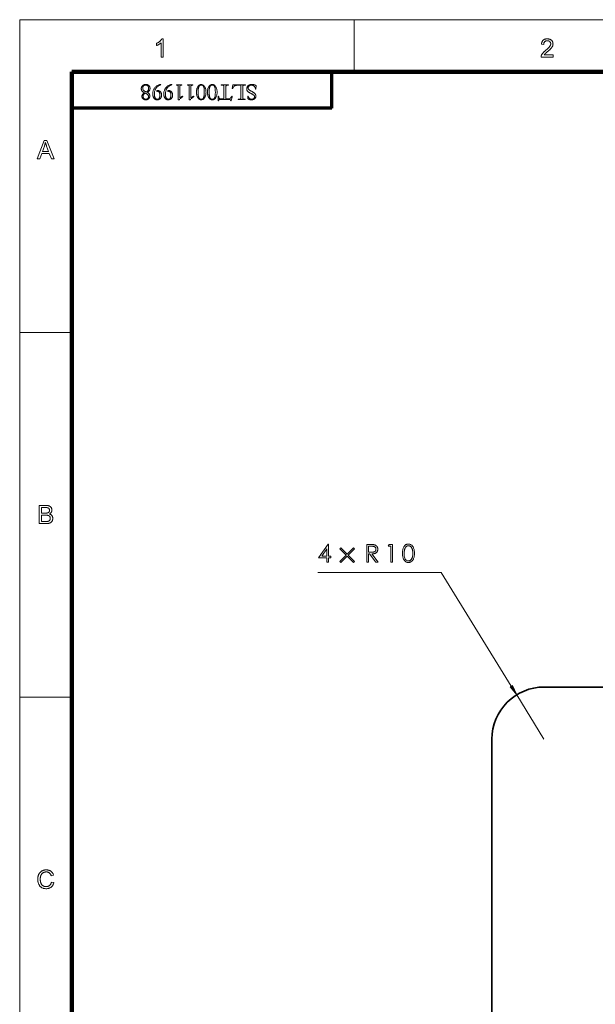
# Model space of a CAD drawing. Extents: x 0 to 1189, y 0 to 841.
# Tile 77 of 132: x 10 to 121, y 642 to 831. Entities that reach past the tile are written whole.
import ezdxf

# ---------------------------------------------------------------- set-up
doc = ezdxf.new("R2010")
doc.units = 0

msp = doc.modelspace()

# ---------------------------------------------------------------- linework, layer by layer
at = {"color": 7, "lineweight": 13}
for p, q in [((10, 831), (1179, 831)), ((10, 831), (10, 10)), ((70, 821.04), (20, 821.04)), ((70, 813.96), (20, 813.96)), ((91.07, 724.8), (67.35, 724.8)), ((104.54, 702.98), (91.07, 724.8))]:
    msp.add_line(p, q, dxfattribs=at)
at = {"color": 7, "lineweight": 13, "ltscale": 0.25}
for p, q in [((74.31, 821), (74.31, 831)), ((20, 770.92), (10, 770.92)), ((20, 700.83), (10, 700.83))]:
    msp.add_line(p, q, dxfattribs=at)
at = {"color": 7, "lineweight": 13, "ltscale": 0.17717}
for p, q in [((20, 813.96), (20, 821.04)), ((70, 813.96), (70, 821.04))]:
    msp.add_line(p, q, dxfattribs=at)
at = {"color": 7, "lineweight": 100}
for p, q in [((1169, 821), (20, 821)), ((20, 821), (20, 20))]:
    msp.add_line(p, q, dxfattribs=at)
at = {"color": 5, "lineweight": 70, "ltscale": 0.175}
msp.add_line((70, 814), (70, 821), dxfattribs=at)
at = {"color": 5, "lineweight": 70}
msp.add_line((70, 814), (20, 814), dxfattribs=at)
at = {"color": 7, "lineweight": 35}
for p, q in [((110.83, 702.78), (430.77, 702.78)), ((100.83, 692.78), (100.83, 258.78))]:
    msp.add_line(p, q, dxfattribs=at)
at = {"color": 7, "lineweight": 13, "ltscale": 0.250002}
msp.add_line((110.83, 692.78), (105.58, 701.29), dxfattribs=at)
at = {"color": 7, "lineweight": 13}
for points in [[(37.62, 823.8), (37.19, 823.8), (37.19, 826.54), (37.16, 826.51), (37.12, 826.48), (37.09, 826.45), (37.05, 826.42), (37.01, 826.4), (36.97, 826.37), (36.92, 826.34), (36.88, 826.31), (36.83, 826.28), (36.78, 826.25), (36.73, 826.22), (36.68, 826.19), (36.63, 826.17), (36.59, 826.14), (36.54, 826.12), (36.5, 826.1), (36.45, 826.08), (36.41, 826.06), (36.37, 826.04), (36.33, 826.03), (36.33, 826.44), (36.4, 826.48), (36.47, 826.51), (36.54, 826.55), (36.6, 826.59), (36.67, 826.63), (36.73, 826.67), (36.79, 826.71), (36.85, 826.76), (36.9, 826.8), (36.96, 826.85), (37.01, 826.9), (37.06, 826.95), (37.11, 826.99), (37.15, 827.04), (37.19, 827.09), (37.23, 827.14), (37.26, 827.18), (37.29, 827.23), (37.32, 827.27), (37.34, 827.32), (37.62, 827.32)], [(112.57, 824.22), (112.57, 823.8), (110.26, 823.8), (110.26, 823.84), (110.26, 823.87), (110.26, 823.9), (110.26, 823.93), (110.27, 823.96), (110.27, 823.99), (110.28, 824.02), (110.29, 824.05), (110.3, 824.07), (110.31, 824.1), (110.33, 824.15), (110.35, 824.2), (110.37, 824.24), (110.39, 824.29), (110.42, 824.34), (110.45, 824.38), (110.48, 824.43), (110.52, 824.48), (110.55, 824.52), (110.59, 824.57), (110.63, 824.62), (110.67, 824.66), (110.72, 824.71), (110.77, 824.76), (110.83, 824.82), (110.89, 824.87), (110.95, 824.92), (111.01, 824.98), (111.08, 825.04), (111.15, 825.1), (111.26, 825.19), (111.37, 825.28), (111.46, 825.36), (111.55, 825.44), (111.63, 825.52), (111.7, 825.59), (111.77, 825.66), (111.83, 825.72), (111.88, 825.78), (111.92, 825.84), (111.96, 825.89), (112, 825.95), (112.03, 826), (112.05, 826.05), (112.07, 826.11), (112.09, 826.16), (112.11, 826.21), (112.12, 826.26), (112.12, 826.31), (112.12, 826.36), (112.12, 826.41), (112.12, 826.46), (112.11, 826.5), (112.09, 826.55), (112.08, 826.59), (112.06, 826.63), (112.03, 826.68), (112.01, 826.71), (111.98, 826.75), (111.94, 826.79), (111.9, 826.82), (111.86, 826.85), (111.82, 826.88), (111.78, 826.9), (111.73, 826.92), (111.68, 826.94), (111.63, 826.95), (111.58, 826.96), (111.52, 826.96), (111.47, 826.96), (111.4, 826.96), (111.35, 826.96), (111.29, 826.95), (111.24, 826.93), (111.19, 826.92), (111.14, 826.9), (111.09, 826.87), (111.05, 826.84), (111.01, 826.81), (110.97, 826.78), (110.93, 826.74), (110.9, 826.7), (110.87, 826.65), (110.85, 826.61), (110.83, 826.56), (110.81, 826.5), (110.8, 826.45), (110.79, 826.39), (110.78, 826.33), (110.78, 826.26), (110.34, 826.31), (110.35, 826.4), (110.37, 826.5), (110.39, 826.58), (110.41, 826.66), (110.45, 826.74), (110.48, 826.82), (110.52, 826.88), (110.57, 826.95), (110.62, 827.01), (110.68, 827.06), (110.74, 827.11), (110.81, 827.15), (110.88, 827.19), (110.95, 827.23), (111.03, 827.25), (111.11, 827.28), (111.19, 827.3), (111.28, 827.31), (111.38, 827.32), (111.47, 827.32), (111.57, 827.32), (111.67, 827.31), (111.76, 827.29), (111.84, 827.27), (111.93, 827.25), (112, 827.22), (112.08, 827.18), (112.15, 827.14), (112.21, 827.09), (112.27, 827.04), (112.33, 826.98), (112.38, 826.92), (112.42, 826.86), (112.46, 826.8), (112.49, 826.73), (112.52, 826.66), (112.54, 826.58), (112.55, 826.51), (112.56, 826.43), (112.57, 826.35), (112.56, 826.31), (112.56, 826.26), (112.56, 826.22), (112.55, 826.18), (112.54, 826.14), (112.53, 826.1), (112.52, 826.06), (112.51, 826.02), (112.5, 825.98), (112.48, 825.93), (112.46, 825.89), (112.44, 825.85), (112.42, 825.81), (112.39, 825.77), (112.37, 825.73), (112.34, 825.68), (112.3, 825.64), (112.27, 825.6), (112.23, 825.55), (112.19, 825.51), (112.15, 825.46), (112.1, 825.41), (112.05, 825.36), (111.99, 825.3), (111.93, 825.24), (111.86, 825.18), (111.79, 825.11), (111.71, 825.04), (111.62, 824.97), (111.53, 824.89), (111.46, 824.83), (111.39, 824.77), (111.32, 824.72), (111.27, 824.66), (111.21, 824.62), (111.17, 824.58), (111.13, 824.54), (111.09, 824.51), (111.06, 824.48), (111.04, 824.45), (111.01, 824.43), (110.99, 824.4), (110.97, 824.38), (110.95, 824.36), (110.94, 824.33), (110.92, 824.31), (110.9, 824.29), (110.88, 824.26), (110.87, 824.24), (110.85, 824.22)], [(34.48, 817.07), (34.58, 817.01), (34.68, 816.95), (34.76, 816.89), (34.83, 816.82), (34.89, 816.75), (34.94, 816.67), (34.98, 816.59), (35.01, 816.51), (35.02, 816.42), (35.03, 816.33), (35.03, 816.27), (35.02, 816.22), (35.01, 816.17), (34.99, 816.12), (34.97, 816.06), (34.95, 816.01), (34.92, 815.97), (34.88, 815.92), (34.85, 815.87), (34.8, 815.83), (34.76, 815.79), (34.71, 815.75), (34.66, 815.72), (34.61, 815.69), (34.56, 815.66), (34.51, 815.64), (34.45, 815.63), (34.39, 815.62), (34.34, 815.61), (34.28, 815.61), (34.21, 815.61), (34.14, 815.61), (34.08, 815.62), (34.02, 815.64), (33.97, 815.65), (33.91, 815.67), (33.86, 815.7), (33.81, 815.73), (33.76, 815.76), (33.72, 815.79), (33.68, 815.83), (33.64, 815.87), (33.61, 815.91), (33.58, 815.96), (33.56, 816), (33.54, 816.05), (33.53, 816.1), (33.52, 816.15), (33.51, 816.2), (33.51, 816.26), (33.51, 816.31), (33.51, 816.35), (33.52, 816.4), (33.53, 816.44), (33.54, 816.48), (33.56, 816.52), (33.57, 816.55), (33.59, 816.59), (33.62, 816.62), (33.64, 816.65), (33.67, 816.68), (33.7, 816.71), (33.74, 816.74), (33.77, 816.77), (33.81, 816.8), (33.85, 816.82), (33.89, 816.85), (33.94, 816.88), (33.98, 816.9), (34.03, 816.93), (33.95, 816.97), (33.88, 817.01), (33.81, 817.05), (33.75, 817.09), (33.69, 817.13), (33.64, 817.17), (33.6, 817.21), (33.56, 817.25), (33.52, 817.29), (33.5, 817.33), (33.48, 817.37), (33.46, 817.41), (33.44, 817.45), (33.42, 817.49), (33.41, 817.53), (33.4, 817.57), (33.39, 817.62), (33.39, 817.66), (33.38, 817.7), (33.38, 817.74), (33.38, 817.8), (33.39, 817.87), (33.4, 817.93), (33.42, 817.99), (33.44, 818.05), (33.47, 818.1), (33.5, 818.16), (33.54, 818.21), (33.58, 818.26), (33.63, 818.31), (33.68, 818.36), (33.73, 818.4), (33.79, 818.43), (33.84, 818.47), (33.9, 818.49), (33.97, 818.51), (34.03, 818.53), (34.1, 818.54), (34.17, 818.55), (34.24, 818.55), (34.31, 818.55), (34.39, 818.54), (34.45, 818.53), (34.52, 818.52), (34.58, 818.5), (34.64, 818.48), (34.7, 818.45), (34.75, 818.42), (34.8, 818.38), (34.85, 818.34), (34.89, 818.3), (34.93, 818.25), (34.96, 818.21), (34.99, 818.16), (35.02, 818.1), (35.04, 818.05), (35.05, 817.99), (35.06, 817.93), (35.07, 817.87), (35.07, 817.81), (35.07, 817.77), (35.07, 817.73), (35.06, 817.69), (35.06, 817.66), (35.05, 817.62), (35.04, 817.58), (35.03, 817.54), (35.02, 817.5), (35, 817.47), (34.98, 817.43), (34.96, 817.39), (34.93, 817.35), (34.9, 817.32), (34.86, 817.28), (34.81, 817.24), (34.76, 817.21), (34.7, 817.17), (34.63, 817.14), (34.56, 817.1)], [(34.37, 817.12), (34.42, 817.14), (34.46, 817.17), (34.5, 817.19), (34.54, 817.22), (34.57, 817.24), (34.6, 817.27), (34.63, 817.3), (34.66, 817.33), (34.68, 817.36), (34.7, 817.4), (34.72, 817.43), (34.74, 817.47), (34.75, 817.51), (34.77, 817.55), (34.78, 817.59), (34.79, 817.63), (34.79, 817.68), (34.8, 817.73), (34.8, 817.78), (34.8, 817.84), (34.8, 817.89), (34.8, 817.94), (34.79, 817.99), (34.78, 818.04), (34.76, 818.09), (34.74, 818.13), (34.72, 818.17), (34.7, 818.21), (34.67, 818.24), (34.64, 818.28), (34.61, 818.31), (34.58, 818.34), (34.54, 818.36), (34.5, 818.38), (34.46, 818.4), (34.42, 818.42), (34.38, 818.43), (34.34, 818.44), (34.29, 818.44), (34.24, 818.44), (34.2, 818.44), (34.15, 818.44), (34.1, 818.43), (34.06, 818.42), (34.02, 818.4), (33.98, 818.38), (33.94, 818.36), (33.9, 818.34), (33.86, 818.31), (33.83, 818.28), (33.8, 818.24), (33.77, 818.21), (33.75, 818.17), (33.73, 818.13), (33.71, 818.09), (33.69, 818.05), (33.68, 818), (33.67, 817.95), (33.67, 817.91), (33.67, 817.86), (33.67, 817.8), (33.67, 817.75), (33.68, 817.7), (33.69, 817.66), (33.71, 817.61), (33.73, 817.57), (33.75, 817.53), (33.77, 817.49), (33.8, 817.45), (33.83, 817.42), (33.87, 817.39), (33.91, 817.36), (33.95, 817.33), (34, 817.29), (34.05, 817.26), (34.1, 817.23), (34.17, 817.2), (34.23, 817.17), (34.3, 817.15)], [(36.31, 817.31), (36.34, 817.33), (36.36, 817.34), (36.39, 817.35), (36.42, 817.36), (36.44, 817.36), (36.47, 817.37), (36.5, 817.37), (36.52, 817.38), (36.55, 817.38), (36.58, 817.38), (36.64, 817.38), (36.69, 817.37), (36.75, 817.36), (36.8, 817.34), (36.85, 817.32), (36.9, 817.29), (36.95, 817.26), (37, 817.22), (37.04, 817.18), (37.08, 817.13), (37.13, 817.08), (37.16, 817.02), (37.19, 816.97), (37.22, 816.91), (37.25, 816.85), (37.26, 816.78), (37.28, 816.72), (37.29, 816.65), (37.3, 816.58), (37.3, 816.51), (37.3, 816.43), (37.29, 816.36), (37.28, 816.29), (37.26, 816.22), (37.24, 816.16), (37.21, 816.09), (37.18, 816.03), (37.14, 815.98), (37.1, 815.92), (37.05, 815.87), (37, 815.82), (36.95, 815.77), (36.9, 815.73), (36.84, 815.7), (36.78, 815.67), (36.72, 815.65), (36.66, 815.63), (36.6, 815.62), (36.53, 815.61), (36.46, 815.61), (36.38, 815.61), (36.31, 815.62), (36.24, 815.63), (36.17, 815.66), (36.11, 815.68), (36.05, 815.72), (35.99, 815.76), (35.93, 815.81), (35.88, 815.86), (35.83, 815.92), (35.78, 815.98), (35.74, 816.05), (35.71, 816.12), (35.68, 816.2), (35.65, 816.28), (35.63, 816.36), (35.61, 816.45), (35.6, 816.54), (35.59, 816.63), (35.59, 816.73), (35.59, 816.87), (35.61, 817), (35.63, 817.13), (35.66, 817.26), (35.7, 817.38), (35.74, 817.51), (35.8, 817.62), (35.86, 817.73), (35.94, 817.84), (36.02, 817.95), (36.1, 818.05), (36.2, 818.14), (36.29, 818.22), (36.4, 818.3), (36.5, 818.36), (36.62, 818.42), (36.73, 818.47), (36.86, 818.51), (36.98, 818.54), (37.11, 818.57), (37.13, 818.47), (37.02, 818.44), (36.91, 818.41), (36.81, 818.37), (36.71, 818.32), (36.62, 818.26), (36.53, 818.2), (36.45, 818.13), (36.37, 818.05), (36.3, 817.97), (36.23, 817.87), (36.17, 817.78), (36.12, 817.67), (36.07, 817.57), (36.03, 817.45), (35.99, 817.34), (35.96, 817.22), (35.94, 817.09), (35.92, 816.96), (35.91, 816.83), (35.91, 816.69), (35.91, 816.6), (35.92, 816.51), (35.92, 816.42), (35.94, 816.35), (35.95, 816.27), (35.97, 816.2), (35.99, 816.13), (36.01, 816.07), (36.04, 816.01), (36.07, 815.96), (36.1, 815.91), (36.14, 815.87), (36.17, 815.83), (36.21, 815.8), (36.26, 815.77), (36.3, 815.75), (36.35, 815.73), (36.39, 815.72), (36.45, 815.71), (36.5, 815.71), (36.54, 815.71), (36.58, 815.72), (36.62, 815.73), (36.65, 815.74), (36.69, 815.76), (36.72, 815.79), (36.75, 815.82), (36.78, 815.85), (36.81, 815.89), (36.84, 815.94), (36.86, 815.98), (36.88, 816.04), (36.9, 816.09), (36.92, 816.15), (36.94, 816.2), (36.95, 816.27), (36.96, 816.33), (36.96, 816.4), (36.97, 816.47), (36.97, 816.55), (36.97, 816.61), (36.96, 816.67), (36.96, 816.72), (36.95, 816.78), (36.94, 816.83), (36.92, 816.88), (36.91, 816.92), (36.89, 816.97), (36.87, 817.01), (36.84, 817.05), (36.82, 817.09), (36.79, 817.12), (36.76, 817.15), (36.73, 817.17), (36.7, 817.19), (36.66, 817.21), (36.62, 817.22), (36.59, 817.23), (36.55, 817.24), (36.51, 817.24), (36.49, 817.24), (36.48, 817.24), (36.46, 817.24), (36.45, 817.24), (36.43, 817.23), (36.42, 817.23), (36.4, 817.23), (36.39, 817.23), (36.37, 817.22), (36.35, 817.22)], [(38.43, 817.31), (38.46, 817.33), (38.49, 817.34), (38.51, 817.35), (38.54, 817.36), (38.57, 817.36), (38.59, 817.37), (38.62, 817.37), (38.65, 817.38), (38.67, 817.38), (38.7, 817.38), (38.76, 817.38), (38.81, 817.37), (38.87, 817.36), (38.92, 817.34), (38.97, 817.32), (39.02, 817.29), (39.07, 817.26), (39.12, 817.22), (39.16, 817.18), (39.21, 817.13), (39.25, 817.08), (39.28, 817.02), (39.32, 816.97), (39.34, 816.91), (39.37, 816.85), (39.39, 816.78), (39.4, 816.72), (39.41, 816.65), (39.42, 816.58), (39.42, 816.51), (39.42, 816.43), (39.41, 816.36), (39.4, 816.29), (39.38, 816.22), (39.36, 816.16), (39.33, 816.09), (39.3, 816.03), (39.26, 815.98), (39.22, 815.92), (39.18, 815.87), (39.13, 815.82), (39.08, 815.77), (39.02, 815.73), (38.96, 815.7), (38.91, 815.67), (38.85, 815.65), (38.78, 815.63), (38.72, 815.62), (38.65, 815.61), (38.58, 815.61), (38.51, 815.61), (38.43, 815.62), (38.36, 815.63), (38.29, 815.66), (38.23, 815.68), (38.17, 815.72), (38.11, 815.76), (38.05, 815.81), (38, 815.86), (37.95, 815.92), (37.91, 815.98), (37.86, 816.05), (37.83, 816.12), (37.8, 816.2), (37.77, 816.28), (37.75, 816.36), (37.73, 816.45), (37.72, 816.54), (37.71, 816.63), (37.71, 816.73), (37.72, 816.87), (37.73, 817), (37.75, 817.13), (37.78, 817.26), (37.82, 817.38), (37.86, 817.51), (37.92, 817.62), (37.98, 817.73), (38.06, 817.84), (38.14, 817.95), (38.23, 818.05), (38.32, 818.14), (38.42, 818.22), (38.52, 818.3), (38.63, 818.36), (38.74, 818.42), (38.86, 818.47), (38.98, 818.51), (39.1, 818.54), (39.24, 818.57), (39.25, 818.47), (39.14, 818.44), (39.03, 818.41), (38.93, 818.37), (38.83, 818.32), (38.74, 818.26), (38.65, 818.2), (38.57, 818.13), (38.5, 818.05), (38.42, 817.97), (38.36, 817.87), (38.29, 817.78), (38.24, 817.67), (38.19, 817.57), (38.15, 817.45), (38.11, 817.34), (38.08, 817.22), (38.06, 817.09), (38.05, 816.96), (38.04, 816.83), (38.03, 816.69), (38.03, 816.6), (38.04, 816.51), (38.05, 816.42), (38.06, 816.35), (38.07, 816.27), (38.09, 816.2), (38.11, 816.13), (38.13, 816.07), (38.16, 816.01), (38.19, 815.96), (38.22, 815.91), (38.26, 815.87), (38.3, 815.83), (38.34, 815.8), (38.38, 815.77), (38.42, 815.75), (38.47, 815.73), (38.52, 815.72), (38.57, 815.71), (38.62, 815.71), (38.66, 815.71), (38.7, 815.72), (38.74, 815.73), (38.77, 815.74), (38.81, 815.76), (38.84, 815.79), (38.87, 815.82), (38.9, 815.85), (38.93, 815.89), (38.96, 815.94), (38.98, 815.98), (39.01, 816.04), (39.03, 816.09), (39.04, 816.15), (39.06, 816.2), (39.07, 816.27), (39.08, 816.33), (39.09, 816.4), (39.09, 816.47), (39.09, 816.55), (39.09, 816.61), (39.09, 816.67), (39.08, 816.72), (39.07, 816.78), (39.06, 816.83), (39.05, 816.88), (39.03, 816.92), (39.01, 816.97), (38.99, 817.01), (38.96, 817.05), (38.94, 817.09), (38.91, 817.12), (38.88, 817.15), (38.85, 817.17), (38.82, 817.19), (38.78, 817.21), (38.75, 817.22), (38.71, 817.23), (38.67, 817.24), (38.63, 817.24), (38.61, 817.24), (38.6, 817.24), (38.59, 817.24), (38.57, 817.24), (38.55, 817.23), (38.54, 817.23), (38.52, 817.23), (38.51, 817.23), (38.49, 817.22), (38.48, 817.22)], [(40.14, 818.49), (40.18, 818.49), (40.23, 818.49), (40.28, 818.49), (40.33, 818.48), (40.39, 818.48), (40.44, 818.48), (40.49, 818.48), (40.55, 818.48), (40.61, 818.48), (40.67, 818.48), (40.72, 818.48), (40.78, 818.48), (40.84, 818.48), (40.89, 818.48), (40.95, 818.48), (41, 818.48), (41.05, 818.49), (41.1, 818.49), (41.15, 818.49), (41.2, 818.49), (41.2, 818.42), (40.96, 818.38), (40.93, 818.37), (40.9, 818.36), (40.88, 818.35), (40.86, 818.34), (40.84, 818.32), (40.83, 818.3), (40.82, 818.28), (40.81, 818.26), (40.8, 818.23), (40.8, 818.2), (40.8, 815.97), (41.34, 816.32), (41.4, 816.23), (41.34, 816.19), (41.27, 816.14), (41.2, 816.09), (41.13, 816.03), (41.06, 815.97), (40.98, 815.91), (40.9, 815.84), (40.82, 815.77), (40.74, 815.69), (40.65, 815.61), (40.5, 815.61), (40.5, 818.2), (40.5, 818.23), (40.5, 818.26), (40.49, 818.28), (40.48, 818.31), (40.46, 818.33), (40.45, 818.34), (40.43, 818.36), (40.4, 818.37), (40.37, 818.38), (40.34, 818.38), (40.14, 818.42)], [(42.26, 818.49), (42.31, 818.49), (42.35, 818.49), (42.4, 818.49), (42.46, 818.48), (42.51, 818.48), (42.56, 818.48), (42.62, 818.48), (42.67, 818.48), (42.73, 818.48), (42.79, 818.48), (42.85, 818.48), (42.9, 818.48), (42.96, 818.48), (43.01, 818.48), (43.07, 818.48), (43.12, 818.48), (43.17, 818.49), (43.22, 818.49), (43.27, 818.49), (43.32, 818.49), (43.32, 818.42), (43.08, 818.38), (43.05, 818.37), (43.02, 818.36), (43, 818.35), (42.98, 818.34), (42.96, 818.32), (42.95, 818.3), (42.94, 818.28), (42.93, 818.26), (42.93, 818.23), (42.92, 818.2), (42.92, 815.97), (43.46, 816.32), (43.53, 816.23), (43.46, 816.19), (43.4, 816.14), (43.33, 816.09), (43.26, 816.03), (43.18, 815.97), (43.11, 815.91), (43.03, 815.84), (42.94, 815.77), (42.86, 815.69), (42.77, 815.61), (42.62, 815.61), (42.62, 818.2), (42.62, 818.23), (42.62, 818.26), (42.61, 818.28), (42.6, 818.31), (42.59, 818.33), (42.57, 818.34), (42.55, 818.36), (42.52, 818.37), (42.5, 818.38), (42.47, 818.38), (42.26, 818.42)], [(44.91, 815.61), (44.84, 815.61), (44.77, 815.62), (44.7, 815.64), (44.63, 815.67), (44.56, 815.71), (44.5, 815.76), (44.44, 815.81), (44.38, 815.88), (44.32, 815.95), (44.27, 816.03), (44.21, 816.12), (44.17, 816.21), (44.13, 816.3), (44.09, 816.4), (44.06, 816.5), (44.04, 816.61), (44.02, 816.72), (44, 816.84), (43.99, 816.96), (43.99, 817.08), (43.99, 817.2), (44, 817.32), (44.02, 817.44), (44.04, 817.55), (44.06, 817.66), (44.09, 817.76), (44.13, 817.86), (44.17, 817.95), (44.21, 818.04), (44.27, 818.13), (44.32, 818.21), (44.38, 818.28), (44.44, 818.34), (44.5, 818.4), (44.56, 818.45), (44.63, 818.48), (44.7, 818.51), (44.77, 818.54), (44.84, 818.55), (44.91, 818.55), (44.99, 818.55), (45.06, 818.54), (45.12, 818.51), (45.19, 818.49), (45.26, 818.45), (45.32, 818.4), (45.38, 818.35), (45.44, 818.28), (45.5, 818.21), (45.56, 818.13), (45.61, 818.05), (45.66, 817.96), (45.7, 817.86), (45.74, 817.76), (45.77, 817.66), (45.79, 817.55), (45.81, 817.44), (45.83, 817.33), (45.83, 817.21), (45.84, 817.08), (45.83, 816.96), (45.83, 816.84), (45.81, 816.72), (45.79, 816.61), (45.77, 816.5), (45.74, 816.4), (45.7, 816.3), (45.66, 816.21), (45.62, 816.12), (45.56, 816.03), (45.51, 815.95), (45.45, 815.88), (45.39, 815.81), (45.33, 815.76), (45.26, 815.71), (45.2, 815.67), (45.13, 815.64), (45.06, 815.62), (44.99, 815.61)], [(44.91, 818.45), (44.85, 818.44), (44.79, 818.43), (44.73, 818.42), (44.68, 818.39), (44.63, 818.36), (44.59, 818.33), (44.55, 818.29), (44.51, 818.24), (44.48, 818.18), (44.45, 818.12), (44.43, 818.05), (44.4, 817.97), (44.38, 817.88), (44.37, 817.79), (44.35, 817.69), (44.34, 817.58), (44.33, 817.47), (44.33, 817.35), (44.32, 817.22), (44.32, 817.08), (44.32, 816.95), (44.33, 816.82), (44.33, 816.69), (44.34, 816.58), (44.35, 816.47), (44.37, 816.37), (44.38, 816.28), (44.4, 816.19), (44.43, 816.12), (44.45, 816.05), (44.48, 815.98), (44.51, 815.92), (44.55, 815.87), (44.59, 815.83), (44.63, 815.79), (44.68, 815.76), (44.73, 815.74), (44.79, 815.72), (44.85, 815.71), (44.91, 815.71), (44.98, 815.71), (45.04, 815.72), (45.1, 815.74), (45.15, 815.76), (45.2, 815.79), (45.24, 815.83), (45.28, 815.87), (45.32, 815.92), (45.35, 815.98), (45.38, 816.05), (45.4, 816.12), (45.42, 816.19), (45.44, 816.28), (45.46, 816.37), (45.48, 816.47), (45.49, 816.58), (45.5, 816.69), (45.5, 816.82), (45.51, 816.95), (45.51, 817.08), (45.5, 817.34), (45.48, 817.57), (45.45, 817.78), (45.41, 817.96), (45.36, 818.11), (45.29, 818.23), (45.22, 818.33), (45.13, 818.39), (45.03, 818.43)], [(47.04, 815.61), (46.96, 815.61), (46.89, 815.62), (46.82, 815.64), (46.75, 815.67), (46.69, 815.71), (46.62, 815.76), (46.56, 815.81), (46.5, 815.88), (46.44, 815.95), (46.39, 816.03), (46.34, 816.12), (46.29, 816.21), (46.25, 816.3), (46.21, 816.4), (46.18, 816.5), (46.16, 816.61), (46.14, 816.72), (46.12, 816.84), (46.12, 816.96), (46.11, 817.08), (46.12, 817.2), (46.12, 817.32), (46.14, 817.44), (46.16, 817.55), (46.18, 817.66), (46.21, 817.76), (46.25, 817.86), (46.29, 817.95), (46.34, 818.04), (46.39, 818.13), (46.44, 818.21), (46.5, 818.28), (46.56, 818.34), (46.62, 818.4), (46.69, 818.45), (46.75, 818.48), (46.82, 818.51), (46.89, 818.54), (46.96, 818.55), (47.04, 818.55), (47.11, 818.55), (47.18, 818.54), (47.25, 818.51), (47.31, 818.49), (47.38, 818.45), (47.44, 818.4), (47.5, 818.35), (47.56, 818.28), (47.62, 818.21), (47.68, 818.13), (47.73, 818.05), (47.78, 817.96), (47.82, 817.86), (47.86, 817.76), (47.89, 817.66), (47.91, 817.55), (47.93, 817.44), (47.95, 817.33), (47.96, 817.21), (47.96, 817.08), (47.96, 816.96), (47.95, 816.84), (47.94, 816.72), (47.92, 816.61), (47.89, 816.5), (47.86, 816.4), (47.83, 816.3), (47.78, 816.21), (47.74, 816.12), (47.69, 816.03), (47.63, 815.95), (47.57, 815.88), (47.51, 815.81), (47.45, 815.76), (47.39, 815.71), (47.32, 815.67), (47.25, 815.64), (47.18, 815.62), (47.11, 815.61)], [(47.04, 818.45), (46.97, 818.44), (46.91, 818.43), (46.85, 818.42), (46.8, 818.39), (46.75, 818.36), (46.71, 818.33), (46.67, 818.29), (46.63, 818.24), (46.6, 818.18), (46.57, 818.12), (46.55, 818.05), (46.53, 817.97), (46.51, 817.88), (46.49, 817.79), (46.48, 817.69), (46.46, 817.58), (46.46, 817.47), (46.45, 817.35), (46.45, 817.22), (46.44, 817.08), (46.45, 816.95), (46.45, 816.82), (46.46, 816.69), (46.46, 816.58), (46.48, 816.47), (46.49, 816.37), (46.51, 816.28), (46.53, 816.19), (46.55, 816.12), (46.57, 816.05), (46.6, 815.98), (46.63, 815.92), (46.67, 815.87), (46.71, 815.83), (46.75, 815.79), (46.8, 815.76), (46.85, 815.74), (46.91, 815.72), (46.97, 815.71), (47.04, 815.71), (47.1, 815.71), (47.16, 815.72), (47.22, 815.74), (47.27, 815.76), (47.32, 815.79), (47.36, 815.83), (47.4, 815.87), (47.44, 815.92), (47.47, 815.98), (47.5, 816.05), (47.53, 816.12), (47.55, 816.19), (47.57, 816.28), (47.58, 816.37), (47.6, 816.47), (47.61, 816.58), (47.62, 816.69), (47.62, 816.82), (47.63, 816.95), (47.63, 817.08), (47.62, 817.34), (47.61, 817.57), (47.58, 817.78), (47.53, 817.96), (47.48, 818.11), (47.42, 818.23), (47.34, 818.33), (47.25, 818.39), (47.15, 818.43)], [(50.7, 815.56), (50.7, 815.53), (50.69, 815.51), (50.68, 815.5), (50.68, 815.48), (50.67, 815.47), (50.66, 815.46), (50.66, 815.45), (50.65, 815.44), (50.64, 815.44), (50.63, 815.44), (50.63, 815.44), (50.62, 815.44), (50.61, 815.45), (50.61, 815.46), (50.6, 815.46), (50.59, 815.47), (50.58, 815.49), (50.57, 815.5), (50.56, 815.52), (50.55, 815.54), (50.54, 815.55), (50.53, 815.57), (50.52, 815.58), (50.52, 815.59), (50.51, 815.6), (50.5, 815.61), (50.49, 815.62), (50.49, 815.63), (50.48, 815.63), (50.47, 815.64), (50.46, 815.64), (50.45, 815.64), (50.44, 815.64), (50.43, 815.65), (50.42, 815.65), (50.4, 815.65), (50.39, 815.65), (50.37, 815.65), (50.35, 815.65), (50.33, 815.65), (48.58, 815.65), (48.55, 815.65), (48.52, 815.65), (48.49, 815.65), (48.47, 815.65), (48.45, 815.65), (48.42, 815.64), (48.41, 815.64), (48.39, 815.64), (48.38, 815.63), (48.37, 815.63), (48.36, 815.62), (48.35, 815.61), (48.34, 815.6), (48.33, 815.59), (48.32, 815.58), (48.31, 815.57), (48.3, 815.55), (48.29, 815.54), (48.28, 815.52), (48.27, 815.5), (48.27, 815.49), (48.26, 815.48), (48.25, 815.47), (48.25, 815.46), (48.24, 815.45), (48.23, 815.44), (48.23, 815.44), (48.22, 815.44), (48.21, 815.44), (48.2, 815.43), (48.19, 815.44), (48.18, 815.44), (48.17, 815.44), (48.17, 815.45), (48.16, 815.46), (48.15, 815.47), (48.15, 815.48), (48.15, 815.49), (48.15, 815.51), (48.15, 815.53), (48.15, 816.24), (48.15, 816.25), (48.16, 816.27), (48.16, 816.28), (48.16, 816.29), (48.16, 816.29), (48.17, 816.3), (48.17, 816.31), (48.18, 816.31), (48.18, 816.31), (48.19, 816.31), (48.2, 816.31), (48.21, 816.31), (48.22, 816.3), (48.23, 816.29), (48.24, 816.28), (48.24, 816.27), (48.25, 816.25), (48.26, 816.23), (48.27, 816.21), (48.27, 816.18), (48.28, 816.14), (48.29, 816.1), (48.3, 816.06), (48.32, 816.03), (48.33, 815.99), (48.34, 815.96), (48.35, 815.94), (48.37, 815.91), (48.38, 815.89), (48.39, 815.87), (48.41, 815.86), (48.43, 815.84), (48.45, 815.83), (48.48, 815.82), (48.51, 815.81), (48.54, 815.8), (48.58, 815.8), (48.62, 815.79), (48.66, 815.79), (48.71, 815.79), (49.27, 815.79), (49.27, 818.12), (49.27, 818.14), (49.27, 818.16), (49.27, 818.18), (49.27, 818.2), (49.26, 818.22), (49.26, 818.24), (49.26, 818.25), (49.25, 818.26), (49.25, 818.27), (49.24, 818.28), (49.24, 818.29), (49.23, 818.3), (49.22, 818.3), (49.21, 818.31), (49.2, 818.32), (49.18, 818.32), (49.17, 818.33), (49.15, 818.33), (49.14, 818.34), (49.12, 818.34), (48.77, 818.42), (48.77, 818.49), (48.82, 818.49), (48.87, 818.49), (48.93, 818.49), (48.99, 818.48), (49.06, 818.48), (49.13, 818.48), (49.21, 818.48), (49.29, 818.48), (49.38, 818.48), (49.47, 818.48), (49.59, 818.48), (49.69, 818.48), (49.79, 818.48), (49.87, 818.48), (49.95, 818.48), (50.01, 818.48), (50.07, 818.49), (50.11, 818.49), (50.15, 818.49), (50.18, 818.49), (50.18, 818.42), (49.86, 818.36), (49.83, 818.35), (49.81, 818.35), (49.79, 818.34), (49.77, 818.33), (49.75, 818.32), (49.74, 818.32), (49.72, 818.31), (49.71, 818.3), (49.7, 818.29), (49.69, 818.28), (49.68, 818.27), (49.67, 818.26), (49.67, 818.24), (49.66, 818.23), (49.66, 818.21), (49.65, 818.19), (49.65, 818.18), (49.65, 818.16), (49.65, 818.14), (49.65, 818.11), (49.65, 815.79), (50.2, 815.79), (50.23, 815.79), (50.26, 815.79), (50.29, 815.79), (50.31, 815.8), (50.34, 815.8), (50.36, 815.81), (50.39, 815.82), (50.41, 815.83), (50.43, 815.84), (50.45, 815.86), (50.47, 815.87), (50.49, 815.89), (50.51, 815.92), (50.54, 815.94), (50.57, 815.97), (50.59, 816.01), (50.62, 816.05), (50.66, 816.09), (50.69, 816.14), (50.72, 816.19), (50.74, 816.21), (50.76, 816.23), (50.77, 816.25), (50.78, 816.26), (50.79, 816.27), (50.81, 816.28), (50.82, 816.29), (50.83, 816.3), (50.83, 816.3), (50.84, 816.3), (50.85, 816.3), (50.85, 816.3), (50.85, 816.3), (50.86, 816.3), (50.86, 816.29), (50.86, 816.29), (50.86, 816.28), (50.86, 816.27), (50.86, 816.26), (50.86, 816.25), (50.86, 816.24), (50.86, 816.23), (50.86, 816.22), (50.86, 816.21), (50.86, 816.19), (50.86, 816.18), (50.85, 816.16), (50.85, 816.14), (50.85, 816.13), (50.84, 816.11)], [(52.54, 818.28), (52.54, 818.29), (52.54, 818.3), (52.54, 818.31), (52.54, 818.32), (52.54, 818.33), (52.54, 818.34), (52.53, 818.34), (52.53, 818.35), (52.53, 818.36), (52.52, 818.36), (52.52, 818.37), (52.51, 818.38), (52.51, 818.38), (52.5, 818.38), (52.49, 818.39), (52.48, 818.39), (52.46, 818.39), (52.45, 818.39), (52.43, 818.39), (52.42, 818.39), (52, 818.39), (51.92, 818.39), (51.85, 818.39), (51.78, 818.39), (51.72, 818.39), (51.67, 818.38), (51.62, 818.38), (51.57, 818.37), (51.53, 818.37), (51.5, 818.36), (51.47, 818.35), (51.44, 818.34), (51.41, 818.33), (51.38, 818.32), (51.36, 818.3), (51.33, 818.29), (51.3, 818.27), (51.27, 818.24), (51.25, 818.22), (51.22, 818.19), (51.19, 818.16), (51.16, 818.13), (51.13, 818.1), (51.11, 818.06), (51.08, 818.03), (51.06, 817.99), (51.03, 817.94), (51.01, 817.9), (50.98, 817.85), (50.96, 817.81), (50.94, 817.76), (50.87, 817.76), (51, 818.5), (51.08, 818.49), (51.17, 818.49), (51.27, 818.49), (51.37, 818.49), (51.49, 818.48), (51.62, 818.48), (51.75, 818.48), (51.9, 818.48), (52.05, 818.48), (52.22, 818.48), (52.4, 818.48), (52.56, 818.48), (52.72, 818.48), (52.86, 818.48), (52.99, 818.48), (53.1, 818.49), (53.21, 818.49), (53.3, 818.49), (53.37, 818.49), (53.44, 818.5), (53.44, 818.43), (53.03, 818.38), (53.01, 818.37), (52.99, 818.37), (52.97, 818.36), (52.95, 818.35), (52.94, 818.35), (52.93, 818.34), (52.92, 818.32), (52.91, 818.31), (52.91, 818.3), (52.91, 818.28), (52.91, 815.91), (52.91, 815.9), (52.91, 815.88), (52.91, 815.87), (52.91, 815.86), (52.92, 815.84), (52.92, 815.83), (52.92, 815.82), (52.93, 815.82), (52.93, 815.81), (52.94, 815.8), (52.95, 815.8), (52.95, 815.79), (52.96, 815.79), (52.97, 815.79), (52.98, 815.78), (52.99, 815.78), (53, 815.78), (53.01, 815.77), (53.02, 815.77), (53.03, 815.77), (53.38, 815.71), (53.38, 815.64), (53.32, 815.64), (53.26, 815.64), (53.19, 815.65), (53.11, 815.65), (53.02, 815.65), (52.92, 815.65), (52.82, 815.65), (52.7, 815.65), (52.58, 815.65), (52.44, 815.65), (52.39, 815.65), (52.34, 815.65), (52.29, 815.65), (52.24, 815.65), (52.2, 815.65), (52.16, 815.65), (52.12, 815.65), (52.09, 815.64), (52.06, 815.64), (52.04, 815.64), (52.04, 815.71), (52.43, 815.77), (52.44, 815.77), (52.45, 815.77), (52.46, 815.78), (52.47, 815.78), (52.48, 815.78), (52.49, 815.78), (52.5, 815.79), (52.51, 815.79), (52.51, 815.79), (52.52, 815.8), (52.52, 815.8), (52.53, 815.81), (52.53, 815.82), (52.53, 815.83), (52.54, 815.84), (52.54, 815.85), (52.54, 815.86), (52.54, 815.88), (52.54, 815.9), (52.54, 815.91)], [(53.95, 816.32), (53.98, 816.21), (54.02, 816.11), (54.06, 816.02), (54.12, 815.94), (54.18, 815.88), (54.25, 815.82), (54.33, 815.78), (54.41, 815.75), (54.5, 815.73), (54.6, 815.73), (54.65, 815.73), (54.7, 815.73), (54.74, 815.74), (54.79, 815.75), (54.83, 815.76), (54.87, 815.78), (54.91, 815.8), (54.94, 815.82), (54.98, 815.84), (55.01, 815.87), (55.04, 815.9), (55.07, 815.93), (55.1, 815.96), (55.12, 815.99), (55.14, 816.02), (55.15, 816.06), (55.16, 816.09), (55.17, 816.13), (55.18, 816.16), (55.18, 816.2), (55.18, 816.23), (55.17, 816.26), (55.16, 816.29), (55.16, 816.32), (55.14, 816.34), (55.13, 816.37), (55.11, 816.4), (55.09, 816.42), (55.07, 816.45), (55.04, 816.48), (55.01, 816.5), (54.98, 816.53), (54.94, 816.56), (54.89, 816.59), (54.84, 816.62), (54.78, 816.66), (54.72, 816.7), (54.65, 816.74), (54.57, 816.78), (54.49, 816.82), (54.41, 816.86), (54.33, 816.91), (54.25, 816.95), (54.18, 816.99), (54.12, 817.03), (54.06, 817.07), (54, 817.1), (53.95, 817.14), (53.91, 817.17), (53.87, 817.21), (53.83, 817.24), (53.8, 817.28), (53.77, 817.32), (53.74, 817.37), (53.72, 817.42), (53.71, 817.47), (53.69, 817.52), (53.68, 817.58), (53.68, 817.64), (53.67, 817.71), (53.68, 817.78), (53.69, 817.85), (53.7, 817.92), (53.72, 817.99), (53.74, 818.05), (53.77, 818.11), (53.8, 818.17), (53.84, 818.22), (53.89, 818.27), (53.94, 818.32), (53.99, 818.36), (54.05, 818.4), (54.12, 818.44), (54.18, 818.47), (54.26, 818.49), (54.33, 818.51), (54.41, 818.53), (54.5, 818.54), (54.59, 818.55), (54.68, 818.55), (54.77, 818.55), (54.85, 818.54), (54.94, 818.53), (55.02, 818.52), (55.1, 818.5), (55.18, 818.48), (55.26, 818.45), (55.33, 818.42), (55.41, 818.38), (55.48, 818.34), (55.43, 817.67), (55.37, 817.67), (55.36, 817.73), (55.34, 817.79), (55.33, 817.86), (55.3, 817.91), (55.28, 817.97), (55.25, 818.02), (55.22, 818.08), (55.18, 818.12), (55.14, 818.17), (55.1, 818.22), (55.05, 818.26), (55, 818.29), (54.95, 818.32), (54.9, 818.35), (54.85, 818.38), (54.8, 818.4), (54.75, 818.41), (54.69, 818.42), (54.64, 818.43), (54.58, 818.43), (54.53, 818.43), (54.48, 818.42), (54.43, 818.42), (54.38, 818.4), (54.34, 818.39), (54.29, 818.37), (54.25, 818.35), (54.21, 818.33), (54.17, 818.3), (54.13, 818.27), (54.1, 818.24), (54.07, 818.21), (54.04, 818.17), (54.02, 818.13), (54, 818.1), (53.98, 818.06), (53.97, 818.02), (53.96, 817.98), (53.95, 817.94), (53.95, 817.89), (53.95, 817.85), (53.96, 817.81), (53.96, 817.78), (53.97, 817.74), (53.99, 817.71), (54, 817.68), (54.02, 817.64), (54.04, 817.61), (54.07, 817.58), (54.1, 817.56), (54.13, 817.53), (54.16, 817.5), (54.2, 817.47), (54.25, 817.44), (54.29, 817.41), (54.34, 817.38), (54.4, 817.35), (54.46, 817.31), (54.52, 817.28), (54.58, 817.24), (54.68, 817.2), (54.76, 817.15), (54.84, 817.1), (54.92, 817.06), (54.98, 817.01), (55.05, 816.97), (55.1, 816.92), (55.15, 816.88), (55.2, 816.84), (55.24, 816.8), (55.28, 816.76), (55.31, 816.72), (55.33, 816.68), (55.36, 816.63), (55.38, 816.59), (55.4, 816.54), (55.41, 816.49), (55.42, 816.44), (55.42, 816.4), (55.43, 816.34), (55.42, 816.28), (55.42, 816.22), (55.4, 816.16), (55.39, 816.11), (55.36, 816.05), (55.34, 816), (55.3, 815.95), (55.27, 815.9), (55.22, 815.86), (55.18, 815.81), (55.13, 815.78), (55.07, 815.74), (55.01, 815.71), (54.95, 815.68), (54.89, 815.66), (54.82, 815.64), (54.76, 815.63), (54.68, 815.61), (54.61, 815.61), (54.53, 815.61), (54.45, 815.61), (54.38, 815.61), (54.3, 815.62), (54.23, 815.64), (54.17, 815.66), (54.1, 815.68), (54.04, 815.7), (53.98, 815.73), (53.93, 815.77), (53.87, 815.81), (53.89, 816.32)], [(34.13, 816.87), (34.1, 816.86), (34.06, 816.84), (34.03, 816.81), (34, 816.79), (33.97, 816.77), (33.94, 816.74), (33.91, 816.71), (33.89, 816.69), (33.87, 816.65), (33.85, 816.62), (33.83, 816.59), (33.81, 816.56), (33.8, 816.52), (33.78, 816.49), (33.77, 816.45), (33.76, 816.41), (33.76, 816.38), (33.75, 816.34), (33.75, 816.3), (33.75, 816.26), (33.75, 816.22), (33.75, 816.17), (33.76, 816.13), (33.77, 816.08), (33.78, 816.04), (33.8, 816), (33.81, 815.97), (33.84, 815.93), (33.86, 815.9), (33.89, 815.87), (33.91, 815.84), (33.94, 815.81), (33.98, 815.79), (34.01, 815.77), (34.05, 815.75), (34.09, 815.74), (34.13, 815.72), (34.17, 815.72), (34.22, 815.71), (34.27, 815.71), (34.31, 815.71), (34.35, 815.72), (34.39, 815.72), (34.43, 815.73), (34.47, 815.75), (34.5, 815.77), (34.54, 815.78), (34.57, 815.81), (34.6, 815.83), (34.63, 815.86), (34.66, 815.89), (34.68, 815.93), (34.7, 815.96), (34.72, 815.99), (34.73, 816.03), (34.75, 816.07), (34.76, 816.11), (34.76, 816.15), (34.77, 816.19), (34.77, 816.24), (34.77, 816.26), (34.77, 816.28), (34.77, 816.3), (34.76, 816.33), (34.76, 816.35), (34.76, 816.37), (34.75, 816.39), (34.74, 816.41), (34.74, 816.44), (34.73, 816.46), (34.72, 816.48), (34.71, 816.5), (34.69, 816.52), (34.67, 816.55), (34.65, 816.57), (34.63, 816.59), (34.6, 816.62), (34.57, 816.64), (34.54, 816.67), (34.51, 816.69), (34.47, 816.72), (34.43, 816.74), (34.39, 816.76), (34.36, 816.78), (34.32, 816.8), (34.28, 816.82), (34.25, 816.83), (34.21, 816.85), (34.17, 816.86)], [(13.36, 804.26), (14.71, 807.76), (15.21, 807.76), (16.64, 804.26), (16.11, 804.26), (15.7, 805.32), (14.24, 805.32), (13.85, 804.26)], [(14.37, 805.7), (15.56, 805.7), (15.19, 806.67), (15.16, 806.76), (15.13, 806.84), (15.1, 806.92), (15.07, 807), (15.05, 807.07), (15.02, 807.14), (15, 807.21), (14.98, 807.28), (14.96, 807.34), (14.95, 807.4), (14.93, 807.33), (14.92, 807.26), (14.9, 807.19), (14.88, 807.13), (14.86, 807.06), (14.85, 806.99), (14.82, 806.93), (14.8, 806.86), (14.78, 806.79), (14.76, 806.73)], [(13.73, 734.18), (13.73, 737.68), (15.04, 737.68), (15.12, 737.68), (15.19, 737.68), (15.27, 737.67), (15.34, 737.66), (15.4, 737.65), (15.46, 737.64), (15.52, 737.63), (15.58, 737.61), (15.63, 737.59), (15.68, 737.57), (15.73, 737.55), (15.78, 737.53), (15.82, 737.5), (15.86, 737.47), (15.9, 737.44), (15.94, 737.4), (15.97, 737.37), (16, 737.33), (16.04, 737.29), (16.06, 737.25), (16.09, 737.2), (16.11, 737.16), (16.13, 737.11), (16.15, 737.07), (16.17, 737.02), (16.18, 736.97), (16.19, 736.93), (16.2, 736.88), (16.2, 736.83), (16.2, 736.78), (16.2, 736.74), (16.2, 736.7), (16.19, 736.65), (16.18, 736.61), (16.17, 736.57), (16.16, 736.52), (16.14, 736.48), (16.12, 736.44), (16.1, 736.4), (16.08, 736.36), (16.05, 736.32), (16.03, 736.29), (15.99, 736.25), (15.96, 736.22), (15.93, 736.18), (15.89, 736.15), (15.85, 736.12), (15.8, 736.09), (15.76, 736.07), (15.71, 736.04), (15.77, 736.02), (15.83, 736), (15.89, 735.97), (15.94, 735.95), (15.99, 735.92), (16.04, 735.88), (16.08, 735.85), (16.13, 735.81), (16.16, 735.77), (16.2, 735.72), (16.23, 735.68), (16.26, 735.63), (16.29, 735.58), (16.31, 735.53), (16.33, 735.48), (16.34, 735.43), (16.36, 735.37), (16.36, 735.31), (16.37, 735.25), (16.37, 735.19), (16.37, 735.15), (16.37, 735.1), (16.36, 735.05), (16.35, 735), (16.34, 734.96), (16.33, 734.91), (16.32, 734.87), (16.3, 734.82), (16.29, 734.78), (16.27, 734.74), (16.25, 734.7), (16.22, 734.66), (16.2, 734.62), (16.18, 734.58), (16.15, 734.55), (16.12, 734.52), (16.1, 734.49), (16.07, 734.46), (16.04, 734.44), (16.01, 734.41), (15.98, 734.39), (15.95, 734.37), (15.91, 734.35), (15.88, 734.33), (15.84, 734.31), (15.8, 734.29), (15.76, 734.28), (15.72, 734.26), (15.67, 734.25), (15.63, 734.24), (15.58, 734.23), (15.53, 734.22), (15.48, 734.21), (15.43, 734.2), (15.37, 734.19), (15.31, 734.19), (15.25, 734.19), (15.19, 734.18), (15.13, 734.18), (15.06, 734.18)], [(14.19, 736.21), (14.95, 736.21), (15.01, 736.21), (15.06, 736.21), (15.12, 736.21), (15.17, 736.22), (15.21, 736.22), (15.25, 736.22), (15.29, 736.23), (15.33, 736.24), (15.36, 736.24), (15.39, 736.25), (15.42, 736.26), (15.46, 736.27), (15.49, 736.29), (15.52, 736.3), (15.54, 736.32), (15.57, 736.34), (15.59, 736.36), (15.62, 736.38), (15.64, 736.4), (15.66, 736.42), (15.67, 736.45), (15.69, 736.48), (15.7, 736.5), (15.71, 736.53), (15.72, 736.56), (15.73, 736.59), (15.74, 736.62), (15.74, 736.66), (15.74, 736.69), (15.74, 736.73), (15.74, 736.76), (15.74, 736.8), (15.74, 736.83), (15.73, 736.86), (15.72, 736.89), (15.71, 736.92), (15.7, 736.95), (15.69, 736.98), (15.68, 737.01), (15.66, 737.04), (15.64, 737.06), (15.63, 737.09), (15.6, 737.11), (15.58, 737.13), (15.56, 737.15), (15.54, 737.17), (15.51, 737.18), (15.48, 737.2), (15.45, 737.21), (15.42, 737.22), (15.39, 737.23), (15.35, 737.24), (15.31, 737.24), (15.26, 737.25), (15.21, 737.25), (15.16, 737.26), (15.1, 737.26), (15.03, 737.26), (14.96, 737.27), (14.89, 737.27), (14.19, 737.27)], [(14.19, 734.59), (15.06, 734.59), (15.11, 734.59), (15.15, 734.59), (15.18, 734.59), (15.22, 734.6), (15.25, 734.6), (15.28, 734.6), (15.31, 734.6), (15.34, 734.6), (15.36, 734.61), (15.38, 734.61), (15.41, 734.62), (15.44, 734.62), (15.47, 734.63), (15.5, 734.64), (15.52, 734.65), (15.55, 734.66), (15.58, 734.67), (15.6, 734.68), (15.62, 734.69), (15.64, 734.71), (15.67, 734.72), (15.69, 734.73), (15.71, 734.75), (15.72, 734.77), (15.74, 734.79), (15.76, 734.81), (15.78, 734.83), (15.79, 734.85), (15.81, 734.87), (15.82, 734.9), (15.83, 734.93), (15.85, 734.95), (15.86, 734.98), (15.87, 735.01), (15.87, 735.04), (15.88, 735.07), (15.88, 735.1), (15.89, 735.13), (15.89, 735.16), (15.89, 735.19), (15.89, 735.23), (15.89, 735.27), (15.88, 735.31), (15.87, 735.34), (15.87, 735.38), (15.85, 735.41), (15.84, 735.44), (15.83, 735.47), (15.81, 735.51), (15.79, 735.53), (15.77, 735.56), (15.75, 735.59), (15.72, 735.61), (15.7, 735.64), (15.67, 735.66), (15.64, 735.68), (15.61, 735.69), (15.58, 735.71), (15.55, 735.73), (15.51, 735.74), (15.47, 735.75), (15.43, 735.76), (15.39, 735.77), (15.34, 735.78), (15.3, 735.78), (15.24, 735.79), (15.19, 735.79), (15.13, 735.79), (15.07, 735.8), (15, 735.8), (14.19, 735.8)], [(69.35, 730.25), (69.42, 730.25), (69.42, 727.9), (69.82, 727.9), (69.82, 727.58), (69.42, 727.58), (69.42, 726.8), (69.08, 726.8), (69.08, 727.58), (67.47, 727.58)], [(84.75, 726.71), (84.65, 726.72), (84.54, 726.73), (84.45, 726.75), (84.36, 726.79), (84.27, 726.83), (84.19, 726.88), (84.11, 726.93), (84.04, 727), (83.98, 727.08), (83.92, 727.16), (83.86, 727.26), (83.81, 727.36), (83.77, 727.47), (83.73, 727.59), (83.7, 727.72), (83.67, 727.85), (83.65, 728), (83.63, 728.15), (83.63, 728.31), (83.62, 728.48), (83.63, 728.65), (83.63, 728.81), (83.65, 728.97), (83.67, 729.11), (83.7, 729.25), (83.73, 729.37), (83.77, 729.49), (83.81, 729.6), (83.86, 729.71), (83.92, 729.8), (83.98, 729.89), (84.04, 729.96), (84.11, 730.03), (84.19, 730.09), (84.27, 730.14), (84.36, 730.18), (84.45, 730.21), (84.54, 730.23), (84.65, 730.24), (84.75, 730.25), (84.86, 730.24), (84.96, 730.23), (85.05, 730.21), (85.14, 730.17), (85.23, 730.13), (85.31, 730.08), (85.39, 730.02), (85.47, 729.96), (85.54, 729.88), (85.6, 729.79), (85.66, 729.7), (85.72, 729.59), (85.76, 729.48), (85.8, 729.36), (85.84, 729.23), (85.87, 729.1), (85.89, 728.96), (85.91, 728.81), (85.92, 728.65), (85.92, 728.48), (85.92, 728.31), (85.91, 728.16), (85.89, 728.01), (85.87, 727.86), (85.84, 727.73), (85.8, 727.6), (85.76, 727.48), (85.71, 727.37), (85.66, 727.27), (85.6, 727.17), (85.53, 727.08), (85.46, 727.01), (85.39, 726.94), (85.31, 726.88), (85.23, 726.83), (85.14, 726.79), (85.05, 726.76), (84.96, 726.73), (84.86, 726.72)], [(69.08, 727.9), (69.08, 729.31), (68.09, 727.9)], [(74.42, 729.35), (73.2, 728.13), (74.41, 726.92), (74.21, 726.71), (72.99, 727.92), (71.78, 726.71), (71.57, 726.92), (72.78, 728.13), (71.57, 729.35), (71.78, 729.55), (72.99, 728.34), (74.21, 729.55)], [(76.76, 730.16), (77.43, 730.16), (77.54, 730.16), (77.64, 730.16), (77.74, 730.16), (77.82, 730.16), (77.9, 730.15), (77.98, 730.15), (78.04, 730.14), (78.1, 730.13), (78.15, 730.12), (78.2, 730.11), (78.24, 730.1), (78.28, 730.09), (78.32, 730.08), (78.36, 730.06), (78.39, 730.05), (78.43, 730.03), (78.46, 730.01), (78.49, 729.99), (78.52, 729.97), (78.55, 729.95), (78.58, 729.93), (78.61, 729.9), (78.64, 729.88), (78.66, 729.85), (78.69, 729.82), (78.71, 729.79), (78.73, 729.76), (78.75, 729.73), (78.77, 729.7), (78.79, 729.66), (78.8, 729.63), (78.82, 729.59), (78.83, 729.55), (78.84, 729.51), (78.85, 729.47), (78.86, 729.43), (78.86, 729.39), (78.87, 729.35), (78.87, 729.31), (78.87, 729.27), (78.87, 729.18), (78.86, 729.1), (78.84, 729.03), (78.82, 728.95), (78.79, 728.88), (78.76, 728.82), (78.72, 728.76), (78.67, 728.7), (78.62, 728.64), (78.56, 728.59), (78.5, 728.54), (78.43, 728.5), (78.36, 728.47), (78.28, 728.44), (78.2, 728.41), (78.11, 728.39), (78.01, 728.38), (77.92, 728.37), (77.81, 728.36), (77.7, 728.36), (78.92, 726.8), (78.5, 726.8), (77.29, 728.36), (77.1, 728.36), (77.1, 726.8), (76.76, 726.8)], [(77.1, 729.84), (77.1, 728.69), (77.68, 728.69), (77.76, 728.69), (77.84, 728.7), (77.92, 728.7), (77.99, 728.71), (78.05, 728.72), (78.11, 728.74), (78.17, 728.76), (78.22, 728.78), (78.27, 728.8), (78.31, 728.83), (78.35, 728.85), (78.39, 728.89), (78.42, 728.92), (78.44, 728.96), (78.47, 729.01), (78.49, 729.05), (78.5, 729.1), (78.51, 729.15), (78.52, 729.21), (78.52, 729.27), (78.52, 729.33), (78.51, 729.38), (78.5, 729.43), (78.49, 729.48), (78.47, 729.52), (78.45, 729.57), (78.42, 729.6), (78.39, 729.64), (78.35, 729.67), (78.32, 729.7), (78.27, 729.72), (78.23, 729.75), (78.18, 729.77), (78.12, 729.79), (78.06, 729.8), (78, 729.81), (77.93, 729.82), (77.85, 729.83), (77.78, 729.83), (77.69, 729.84)], [(81.05, 730.16), (81.71, 730.16), (81.71, 726.8), (81.37, 726.8), (81.37, 729.84), (80.84, 729.84)], [(84.76, 729.93), (84.69, 729.93), (84.61, 729.91), (84.54, 729.9), (84.48, 729.87), (84.42, 729.84), (84.36, 729.79), (84.3, 729.75), (84.25, 729.69), (84.2, 729.63), (84.16, 729.55), (84.12, 729.48), (84.08, 729.39), (84.05, 729.3), (84.02, 729.2), (84, 729.1), (83.98, 728.98), (83.96, 728.87), (83.95, 728.74), (83.94, 728.61), (83.94, 728.47), (83.95, 728.2), (83.97, 727.95), (84.01, 727.73), (84.07, 727.54), (84.15, 727.38), (84.24, 727.25), (84.34, 727.15), (84.47, 727.08), (84.61, 727.03), (84.76, 727.02), (84.84, 727.02), (84.91, 727.03), (84.98, 727.05), (85.05, 727.08), (85.12, 727.11), (85.18, 727.16), (85.23, 727.21), (85.29, 727.26), (85.34, 727.33), (85.38, 727.4), (85.42, 727.48), (85.46, 727.57), (85.5, 727.66), (85.52, 727.76), (85.55, 727.86), (85.57, 727.97), (85.58, 728.09), (85.6, 728.21), (85.6, 728.34), (85.6, 728.47), (85.6, 728.61), (85.6, 728.74), (85.58, 728.87), (85.57, 728.98), (85.55, 729.1), (85.52, 729.2), (85.49, 729.3), (85.46, 729.39), (85.42, 729.48), (85.37, 729.55), (85.33, 729.63), (85.28, 729.69), (85.22, 729.75), (85.17, 729.79), (85.11, 729.84), (85.04, 729.87), (84.98, 729.9), (84.91, 729.91), (84.84, 729.93)], [(104.32, 702.84), (105.58, 701.29), (104.76, 703.11)], [(16.11, 665.32), (16.57, 665.21), (16.54, 665.1), (16.5, 664.99), (16.46, 664.89), (16.42, 664.79), (16.37, 664.7), (16.31, 664.62), (16.25, 664.54), (16.19, 664.47), (16.12, 664.4), (16.05, 664.34), (15.97, 664.28), (15.89, 664.23), (15.81, 664.18), (15.72, 664.14), (15.63, 664.11), (15.53, 664.08), (15.44, 664.06), (15.33, 664.05), (15.23, 664.04), (15.12, 664.04), (15.01, 664.04), (14.91, 664.05), (14.8, 664.06), (14.7, 664.07), (14.61, 664.09), (14.52, 664.12), (14.43, 664.15), (14.35, 664.18), (14.28, 664.22), (14.2, 664.27), (14.13, 664.32), (14.07, 664.37), (14.01, 664.42), (13.95, 664.48), (13.89, 664.55), (13.84, 664.62), (13.79, 664.69), (13.74, 664.77), (13.7, 664.85), (13.66, 664.93), (13.63, 665.02), (13.6, 665.11), (13.57, 665.2), (13.54, 665.29), (13.52, 665.39), (13.51, 665.48), (13.49, 665.58), (13.49, 665.67), (13.48, 665.77), (13.48, 665.87), (13.48, 665.98), (13.49, 666.09), (13.5, 666.19), (13.51, 666.29), (13.53, 666.38), (13.55, 666.48), (13.58, 666.57), (13.61, 666.66), (13.65, 666.74), (13.69, 666.83), (13.73, 666.91), (13.78, 666.98), (13.83, 667.05), (13.88, 667.12), (13.94, 667.18), (14, 667.24), (14.07, 667.3), (14.13, 667.35), (14.21, 667.4), (14.28, 667.45), (14.36, 667.49), (14.44, 667.52), (14.52, 667.55), (14.6, 667.58), (14.69, 667.6), (14.77, 667.62), (14.86, 667.64), (14.95, 667.65), (15.04, 667.65), (15.13, 667.66), (15.23, 667.65), (15.33, 667.65), (15.43, 667.63), (15.52, 667.61), (15.61, 667.59), (15.7, 667.56), (15.78, 667.53), (15.86, 667.49), (15.94, 667.44), (16.01, 667.39), (16.08, 667.33), (16.15, 667.27), (16.21, 667.21), (16.27, 667.14), (16.32, 667.07), (16.36, 666.99), (16.41, 666.91), (16.45, 666.82), (16.48, 666.73), (16.51, 666.64), (16.06, 666.53), (16.03, 666.6), (16, 666.67), (15.97, 666.74), (15.94, 666.8), (15.91, 666.86), (15.87, 666.91), (15.83, 666.96), (15.79, 667.01), (15.75, 667.05), (15.7, 667.09), (15.66, 667.12), (15.61, 667.15), (15.55, 667.17), (15.5, 667.2), (15.44, 667.22), (15.38, 667.23), (15.32, 667.24), (15.26, 667.25), (15.19, 667.26), (15.12, 667.26), (15.04, 667.26), (14.96, 667.25), (14.89, 667.24), (14.82, 667.23), (14.75, 667.21), (14.68, 667.19), (14.62, 667.17), (14.56, 667.14), (14.5, 667.1), (14.45, 667.07), (14.39, 667.03), (14.34, 666.98), (14.3, 666.94), (14.26, 666.89), (14.22, 666.84), (14.18, 666.79), (14.15, 666.73), (14.12, 666.67), (14.09, 666.61), (14.07, 666.55), (14.04, 666.48), (14.03, 666.42), (14.01, 666.35), (14, 666.28), (13.98, 666.22), (13.97, 666.15), (13.97, 666.08), (13.96, 666.01), (13.96, 665.94), (13.96, 665.88), (13.96, 665.79), (13.96, 665.7), (13.97, 665.62), (13.98, 665.54), (13.99, 665.46), (14, 665.38), (14.02, 665.31), (14.04, 665.23), (14.06, 665.16), (14.09, 665.1), (14.11, 665.03), (14.14, 664.97), (14.18, 664.91), (14.21, 664.86), (14.25, 664.8), (14.29, 664.76), (14.34, 664.71), (14.39, 664.67), (14.44, 664.63), (14.49, 664.6), (14.55, 664.57), (14.6, 664.54), (14.66, 664.51), (14.72, 664.49), (14.78, 664.47), (14.84, 664.46), (14.9, 664.45), (14.96, 664.44), (15.02, 664.43), (15.08, 664.43), (15.16, 664.44), (15.24, 664.44), (15.31, 664.45), (15.38, 664.47), (15.44, 664.49), (15.51, 664.51), (15.57, 664.54), (15.63, 664.58), (15.69, 664.62), (15.74, 664.66), (15.8, 664.7), (15.84, 664.76), (15.89, 664.81), (15.93, 664.87), (15.97, 664.94), (16, 665.01), (16.04, 665.08), (16.06, 665.16), (16.09, 665.24)]]:
    msp.add_lwpolyline(points, close=True, dxfattribs=at)
at = {"color": 7, "lineweight": 35}
msp.add_arc((110.83, 692.78), 10, 89.9993, 180, dxfattribs=at)
at = {"color": 7, "lineweight": 13}
msp.add_solid([(104.32, 702.84), (105.58, 701.29), (104.32, 702.84), (104.76, 703.11)], dxfattribs=at)

doc.saveas('drawing.dxf')
